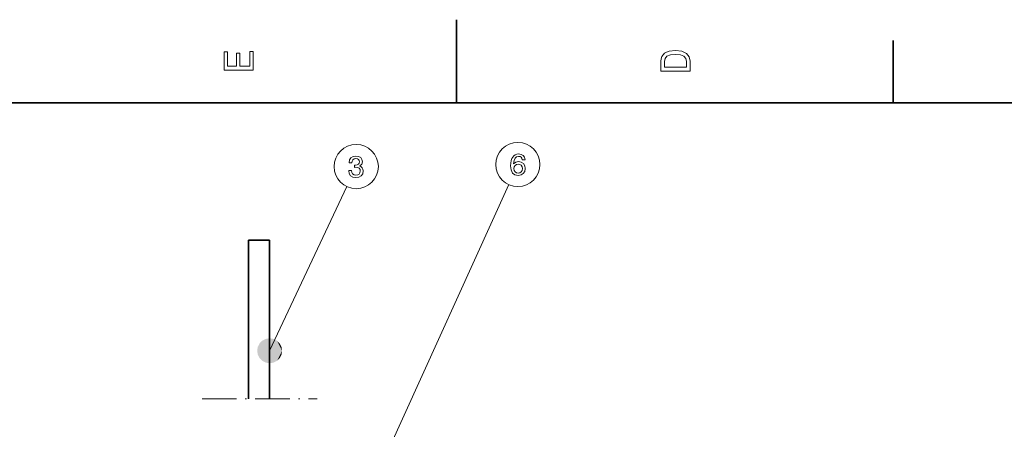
# Model space of a CAD drawing. Extents: x 0 to 420, y 0 to 297.
# Tile 24 of 39: x 158 to 276, y 248 to 297. Entities that reach past the tile are written whole.
import ezdxf

# ---------------------------------------------------------------- set-up
doc = ezdxf.new("R2010")
doc.units = 0
doc.linetypes.add('DASHDOT', pattern=[18.5, 12, -3, 0.5, -3])

msp = doc.modelspace()

# ---------------------------------------------------------------- linework, layer by layer
at = {"color": 7, "lineweight": 35, "ltscale": 0.25}
msp.add_line((210, 287), (210, 297), dxfattribs=at)
at = {"color": 7, "lineweight": 35, "ltscale": 0.1875}
msp.add_line((262.5, 287), (262.5, 294.5), dxfattribs=at)
at = {"color": 7, "lineweight": 35}
msp.add_line((410, 287), (10, 287), dxfattribs=at)
at = {"color": 7, "lineweight": 13}
for p, q in [((187.559479, 257.200653), (196.835724, 276.934326)), ((188.202942, 215.334534), (216.293304, 277.172089))]:
    msp.add_line(p, q, dxfattribs=at)
at = {"color": 7, "lineweight": 35, "ltscale": 0.03175}
for p, q in [((186.28952, 270.492645), (185.019531, 270.492645)), ((187.559509, 270.492645), (186.28952, 270.492645))]:
    msp.add_line(p, q, dxfattribs=at)
at = {"color": 7, "lineweight": 35, "ltscale": 0.476796}
for p, q in [((185.019531, 251.420807), (185.019531, 270.492645)), ((187.559509, 251.420807), (187.559509, 270.492645))]:
    msp.add_line(p, q, dxfattribs=at)
at = {"color": 7, "linetype": 'DASHDOT', "lineweight": 13, "ltscale": 0.345832}
msp.add_line((179.436203, 251.420807), (193.269485, 251.420807), dxfattribs=at)
at = {"color": 7, "lineweight": 13}
for points in [[(185.583206, 290.940918), (185.583206, 293.159943), (185.159576, 293.159943), (185.159576, 291.404907), (183.974411, 291.404907), (183.974411, 292.968292), (183.555832, 292.968292), (183.555832, 291.404907), (182.506836, 291.404907), (182.506836, 293.119598), (182.083206, 293.119598), (182.083206, 290.940918)], [(234.583206, 291.994965), (234.583206, 290.829987), (238.083206, 290.829987), (238.083206, 291.994965), (237.97226, 292.544678), (237.634354, 292.953186), (237.084641, 293.205322), (236.333206, 293.296112), (235.566635, 293.215424), (235.264038, 293.114563), (235.021973, 292.973358), (234.694153, 292.56485), (234.613464, 292.297546)], [(235.001801, 291.959656), (235.077438, 292.342957), (235.309433, 292.605194), (235.722977, 292.761536), (236.333206, 292.811951), (236.923264, 292.7565), (237.336807, 292.600159), (237.583923, 292.332855), (237.664612, 291.959656), (237.664612, 291.299011), (235.001801, 291.299011)], [(197.057312, 278.872192), (197.057312, 278.846985), (197.114944, 278.50116), (197.284256, 278.241791), (197.550827, 278.07608), (197.903854, 278.014832), (198.278488, 278.07608), (198.559479, 278.234589), (198.739594, 278.486725), (198.804428, 278.810944), (198.775604, 279.023468), (198.696365, 279.196381), (198.566681, 279.329681), (198.393768, 279.426941), (198.627914, 279.62146), (198.71077, 279.931274), (198.656738, 280.21225), (198.501831, 280.424774), (198.24968, 280.558075), (197.903854, 280.604889), (197.579651, 280.547272), (197.331085, 280.388763), (197.168976, 280.136597), (197.114944, 279.801575), (197.114944, 279.776367), (197.435547, 279.776367), (197.464371, 280.006927), (197.558029, 280.172607), (197.709335, 280.273468), (197.92186, 280.309509), (198.109192, 280.280701), (198.246078, 280.205048), (198.328918, 280.08255), (198.361343, 279.91684), (198.328918, 279.740356), (198.242462, 279.62146), (198.091171, 279.549408), (197.885849, 279.527802), (197.745346, 279.531403), (197.745346, 279.246826), (197.92186, 279.254028), (198.148804, 279.221619), (198.318115, 279.135162), (198.418976, 278.994659), (198.455002, 278.810944), (198.415375, 278.60202), (198.310913, 278.447113), (198.145203, 278.349854), (197.925461, 278.317444), (197.698517, 278.353455), (197.532822, 278.461517), (197.428345, 278.63443), (197.388718, 278.872192)], [(218.255829, 280.165497), (218.187378, 280.457306), (218.028885, 280.673431), (217.78392, 280.810333), (217.466919, 280.857147), (217.254379, 280.83194), (217.070663, 280.763489), (216.908554, 280.651825), (216.771667, 280.493317), (216.663605, 280.295197), (216.584351, 280.053833), (216.53392, 279.769257), (216.519516, 279.448639), (216.577148, 278.937134), (216.753662, 278.566101), (217.038239, 278.342743), (217.427292, 278.26709), (217.776718, 278.33194), (218.043289, 278.501251), (218.216202, 278.767822), (218.277435, 279.106445), (218.216202, 279.448639), (218.050491, 279.711609), (217.794724, 279.877319), (217.477722, 279.934967), (217.135513, 279.862915), (216.879745, 279.657593), (216.933777, 280.053833), (217.049057, 280.338409), (217.225571, 280.507721), (217.47052, 280.565369), (217.650635, 280.53656), (217.787521, 280.460907), (217.877579, 280.334808), (217.924408, 280.165497)], [(217.928009, 279.102844), (217.888382, 278.875885), (217.787521, 278.702972), (217.625427, 278.587708), (217.423691, 278.551666), (217.211151, 278.587708), (217.049057, 278.699371), (216.94458, 278.872284), (216.91217, 279.099243), (216.948181, 279.322571), (217.049057, 279.491882), (217.214752, 279.599945), (217.438095, 279.639587), (217.632629, 279.599945), (217.787521, 279.495483), (217.888382, 279.326172)]]:
    msp.add_lwpolyline(points, close=True, dxfattribs=at)
for centre in [(197.965088, 279.336884), (217.391266, 279.589142)]:
    msp.add_circle(centre, 2.654749, dxfattribs=at)
for points in [[(189.059479, 257.200653), (186.677795, 258.414185), (186.132889, 257.664185), (186.345947, 258.082336)], [(189.059479, 257.200653), (187.559479, 258.700653), (186.677795, 258.414185), (187.095947, 258.627228)], [(189.059479, 257.200653), (188.441162, 258.414185), (187.559479, 258.700653), (188.02301, 258.627228)], [(189.059479, 257.200653), (188.986069, 257.664185), (188.441162, 258.414185), (188.77301, 258.082336)], [(189.059479, 257.200653), (186.132889, 257.664185), (186.132889, 256.737122), (186.059479, 257.200653)], [(189.059479, 257.200653), (186.132889, 256.737122), (186.677795, 255.987137), (186.345947, 256.31897)], [(189.059479, 257.200653), (186.677795, 255.987137), (187.559479, 255.700653), (187.095947, 255.774078)], [(189.059479, 257.200653), (187.559479, 255.700653), (188.441162, 255.987137), (188.02301, 255.774078)], [(189.059479, 257.200653), (188.441162, 255.987137), (188.986069, 256.737122), (188.77301, 256.31897)], [(189.059479, 257.200653), (188.986069, 256.737122), (189.059479, 257.200653)]]:
    msp.add_solid(points, dxfattribs=at)

doc.saveas('drawing.dxf')
